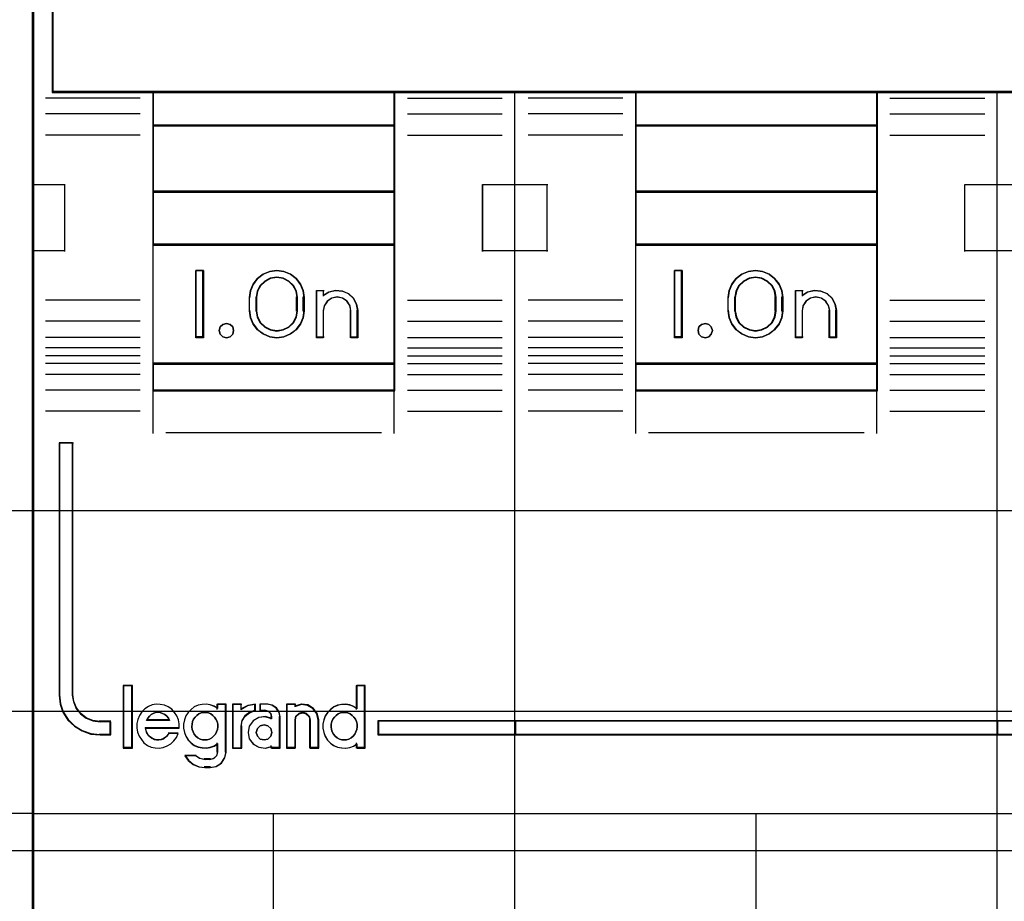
# Model space of a CAD drawing. Extents: x -558982 to 5119495, y -5290134 to 121759.
# Tile 74 of 256: x -476997 to -476630, y -22844 to -22515. Entities that reach past the tile are written whole.
import ezdxf

# ---------------------------------------------------------------- set-up
doc = ezdxf.new("R2010")
doc.units = 0
doc.header["$MEASUREMENT"] = 0
doc.layers.get('0').update_dxf_attribs({"color": 252})
for name, color, linetype in [('30', 7, 'Continuous'), ('45', 8, 'Continuous'), ('50', 7, 'Continuous')]:
    doc.layers.add(name, color=color, linetype=linetype)

# ---------------------------------------------------------------- blocks, each defined once
blk = doc.blocks.new('*U1051')
at = {"layer": '50', "color": 7}
blk.add_lwpolyline([(61.983887, -287.349254), (386.017439, -287.349254), (386.017439, -333.651915), (61.983887, -333.651915), (61.983887, -287.349254)], dxfattribs=at)
blk = doc.blocks.new('*U1052')
at = {"layer": '30', "color": 7}
blk.add_lwpolyline([(51.981526, -292.478694), (396.088727, -292.478694), (396.088727, -328.453624), (51.981526, -328.453624), (51.981526, -292.478694)], close=True, dxfattribs=at)
for points in [[(51.981526, -292.478694), (396.088727, -292.478694), (396.088727, -328.453624), (51.981526, -328.453624), (51.981526, -292.478694)], [(51.981526, -299.972919), (396.088727, -299.972919), (396.088727, -320.959398), (51.981526, -320.959398), (51.981526, -299.972919)]]:
    blk.add_lwpolyline(points, dxfattribs=at)
blk = doc.blocks.new('*U1055')
at = {"layer": '45', "color": 7}
blk.add_lwpolyline([(269.040449, -268.997671), (196.961415, -268.997671), (196.961415, -351.066058), (269.040449, -351.066058), (269.040449, -268.997671)], close=True, dxfattribs=at)
at = {"layer": '45', "color": 139}
blk.add_lwpolyline([(269.040449, -268.997671), (196.961415, -268.997671), (196.961415, -351.066058), (269.040449, -351.066058), (269.040449, -268.997671)], close=True, dxfattribs=at)
at = {"layer": '45', "color": 59}
blk.add_lwpolyline([(269.019241, -269.021504), (196.982623, -269.021504), (196.982623, -351.044873), (269.019241, -351.044873), (269.019241, -269.021504)], close=True, dxfattribs=at)
at = {"layer": '45', "color": 139}
blk.add_lwpolyline([(196.961415, -332.248403), (269.040449, -332.248403)], dxfattribs=at)
blk = doc.blocks.new('*U1056')
at = {"layer": '45', "color": 7}
for points in [[(286.995217, -268.997671), (268.971522, -268.997671), (268.971522, -351.066058), (286.995217, -351.066058), (305.007765, -351.066058), (323.03146, -351.066058), (323.03146, -268.997671), (305.007765, -268.997671), (286.995217, -268.997671)], [(291.497002, -305.340691), (300.503601, -305.340691), (305.0069, -305.340691), (309.515773, -305.340691), (318.527946, -305.340691), (322.273264, -305.340691), (322.273264, -301.924822), (322.273264, -301.287119), (314.77148, -301.043129), (307.264123, -300.876771), (299.756767, -300.799138), (292.243836, -300.799138), (284.736479, -300.876771), (277.223549, -301.043129), (269.721765, -301.287119), (269.721765, -301.924822), (269.721765, -305.340691), (273.472657, -305.340691), (282.479256, -305.340691), (286.993702, -305.340691), (291.497002, -305.340691)], [(282.507715, -306.59326), (282.507715, -305.303618), (273.470331, -305.303618), (273.470331, -306.59326), (282.507715, -306.59326)], [(291.484125, -305.303618), (291.484125, -306.59326), (300.518858, -306.59326), (300.518858, -305.303618), (291.484125, -305.303618)], [(282.507715, -306.558834), (273.470331, -306.558834), (273.470331, -309.069267), (282.507715, -309.069267), (282.507715, -306.558834)], [(291.484125, -306.558834), (291.484125, -309.069267), (300.518858, -309.069267), (300.518858, -306.558834), (291.484125, -306.558834)], [(282.507715, -311.042129), (282.507715, -309.032193), (273.470331, -309.032193), (273.470331, -311.042129), (282.507715, -311.042129)], [(300.518858, -311.042129), (300.518858, -309.032193), (291.484125, -309.032193), (291.484125, -311.042129), (300.518858, -311.042129)], [(282.507715, -315.485701), (282.507715, -311.007703), (273.470331, -311.007703), (273.470331, -315.485701), (282.507715, -315.485701)], [(291.484125, -311.007703), (291.484125, -315.485701), (300.518858, -315.485701), (300.518858, -311.007703), (291.484125, -311.007703)], [(275.365822, -311.987513), (275.365822, -314.497946), (275.07951, -314.497946), (275.07951, -311.987513), (275.365822, -311.987513)], [(277.081043, -312.991686), (277.120683, -312.735064), (277.222616, -312.495179), (277.381177, -312.283186), (277.596368, -312.126982), (277.839873, -312.026564), (278.100367, -311.987513), (278.36086, -312.026564), (278.610028, -312.126982), (278.819556, -312.283186), (278.98378, -312.495179), (279.085713, -312.735064), (279.11969, -312.991686), (279.11969, -313.493773), (279.085713, -313.755974), (278.98378, -313.99586), (278.819556, -314.202273), (278.610028, -314.358478), (278.36086, -314.464474), (278.100367, -314.497946), (277.839873, -314.464474), (277.596368, -314.358478), (277.381177, -314.202273), (277.222616, -313.99586), (277.120683, -313.755974), (277.081043, -313.493773), (277.081043, -312.991686)], [(278.875795, -313.49331), (278.875795, -312.989502), (278.835873, -312.754391), (278.727513, -312.552868), (278.556418, -312.384932), (278.339698, -312.272975), (278.100166, -312.23379), (277.860634, -312.272975), (277.65532, -312.384932), (277.478522, -312.552868), (277.370163, -312.754391), (277.33024, -312.989502), (277.33024, -313.49331), (277.370163, -313.72842), (277.478522, -313.941139), (277.65532, -314.103477), (277.860634, -314.209836), (278.100166, -314.249021), (278.339698, -314.209836), (278.556418, -314.103477), (278.727513, -313.941139), (278.835873, -313.72842), (278.875795, -313.49331)], [(293.233809, -311.987513), (293.233809, -314.497946), (292.942195, -314.497946), (292.942195, -311.987513), (293.233809, -311.987513)], [(296.477537, -312.126982), (296.681741, -312.283186), (296.851911, -312.495179), (296.954013, -312.735064), (296.982375, -312.991686), (296.982375, -313.493773), (296.954013, -313.755974), (296.851911, -313.99586), (296.681741, -314.202273), (296.477537, -314.358478), (296.233627, -314.464474), (295.9727, -314.497946), (295.700428, -314.464474), (295.456518, -314.358478), (295.246642, -314.202273), (295.087817, -313.99586), (294.980042, -313.755974), (294.951681, -313.493773), (294.951681, -312.991686), (294.980042, -312.735064), (295.087817, -312.495179), (295.246642, -312.283186), (295.456518, -312.126982), (295.700428, -312.026564), (295.9727, -311.987513), (296.233627, -312.026564), (296.477537, -312.126982)], [(296.735828, -313.49331), (296.735828, -312.989502), (296.695965, -312.754391), (296.587763, -312.552868), (296.416918, -312.384932), (296.200515, -312.272975), (295.972723, -312.23379), (295.73354, -312.272975), (295.517137, -312.384932), (295.346292, -312.552868), (295.238091, -312.754391), (295.198227, -312.989502), (295.198227, -313.49331), (295.238091, -313.72842), (295.346292, -313.941139), (295.517137, -314.103477), (295.73354, -314.209836), (295.972723, -314.249021), (296.200515, -314.209836), (296.416918, -314.103477), (296.587763, -313.941139), (296.695965, -313.72842), (296.735828, -313.49331)], [(279.586273, -314.497946), (279.586273, -312.734288), (279.837343, -312.734288), (279.837343, -312.91964), (280.054176, -312.790455), (280.293833, -312.734288), (280.550609, -312.756755), (280.778855, -312.852239), (280.961451, -313.026358), (281.08128, -313.239795), (281.121223, -313.486932), (281.121223, -314.497946), (280.864447, -314.497946), (280.864447, -313.486932), (280.83021, -313.295962), (280.721793, -313.133077), (280.550609, -313.020742), (280.356601, -312.981424), (280.156886, -313.020742), (279.991408, -313.133077), (279.877285, -313.295962), (279.837343, -313.486932), (279.837343, -314.497946), (279.586273, -314.497946)], [(298.411234, -312.756755), (298.639085, -312.852239), (298.827063, -313.026358), (298.940988, -313.239795), (298.986558, -313.486932), (298.986558, -314.497946), (298.735922, -314.497946), (298.735922, -313.486932), (298.690352, -313.295962), (298.582123, -313.133077), (298.41693, -313.020742), (298.217561, -312.981424), (298.023887, -313.020742), (297.852999, -313.133077), (297.74477, -313.295962), (297.710592, -313.486932), (297.710592, -314.497946), (297.454259, -314.497946), (297.454259, -312.734288), (297.710592, -312.734288), (297.710592, -312.91964), (297.915658, -312.790455), (298.166294, -312.734288), (298.411234, -312.756755)], [(276.456636, -314.095783), (276.492513, -314.231809), (276.456636, -314.367834), (276.360963, -314.462461), (276.223433, -314.497946), (276.091882, -314.462461), (275.99023, -314.367834), (275.954352, -314.231809), (275.99023, -314.095783), (276.091882, -314.001156), (276.223433, -313.965671), (276.360963, -314.001156), (276.456636, -314.095783)], [(294.316147, -314.095783), (294.357849, -314.231809), (294.316147, -314.367834), (294.220829, -314.462461), (294.095724, -314.497946), (293.952746, -314.462461), (293.857428, -314.367834), (293.827641, -314.231809), (293.857428, -314.095783), (293.952746, -314.001156), (294.095724, -313.965671), (294.220829, -314.001156), (294.316147, -314.095783)], [(282.507715, -315.451275), (273.470331, -315.451275), (273.470331, -316.476104), (282.507715, -316.476104), (282.507715, -315.451275)], [(291.484125, -315.451275), (291.484125, -316.476104), (300.518858, -316.476104), (300.518858, -315.451275), (291.484125, -315.451275)], [(270.48411, -327.840681), (270.48411, -318.422484), (269.978916, -318.422484), (269.978916, -327.840681), (270.012974, -328.171725), (270.120824, -328.480699), (270.308144, -328.767603), (270.552226, -328.999334), (270.836043, -329.175891), (271.159594, -329.291756), (271.505851, -329.324861), (271.908871, -329.324861), (271.908871, -328.833812), (271.505851, -328.833812), (271.239063, -328.79519), (270.989304, -328.701395), (270.784956, -328.54139), (270.620342, -328.331729), (270.523844, -328.094481), (270.48411, -327.840681)], [(270.48411, -327.840681), (270.48411, -318.422484), (269.978916, -318.422484), (269.978916, -327.840681), (270.012974, -328.171725), (270.120824, -328.480699), (270.308144, -328.767603), (270.552226, -328.999334), (270.836043, -329.175891), (271.159594, -329.291756), (271.505851, -329.324861), (271.908871, -329.324861), (271.908871, -328.833812), (271.505851, -328.833812), (271.239063, -328.79519), (270.989304, -328.701395), (270.784956, -328.54139), (270.620342, -328.331729), (270.523844, -328.094481), (270.48411, -327.840681)], [(272.69888, -329.804173), (272.69888, -327.497647), (272.386057, -327.497647), (272.386057, -329.804173), (272.69888, -329.804173)], [(287.017128, -328.80053), (281.876768, -328.80053), (281.876768, -329.324861), (287.017128, -329.324861), (287.017128, -328.80053)], [(286.982665, -328.80053), (286.982665, -329.324861), (305.017667, -329.324861), (305.017667, -328.80053), (286.982665, -328.80053)], [(305.017667, -329.324861), (305.017667, -328.80053), (286.982665, -328.80053), (286.982665, -329.324861), (305.017667, -329.324861)], [(304.983203, -328.80053), (304.983203, -329.324861), (322.021415, -329.324861), (322.021415, -328.80053), (304.983203, -328.80053)]]:
    blk.add_lwpolyline(points, close=True, dxfattribs=at)
at = {"layer": '45', "color": 139}
for points in [[(286.995217, -268.997671), (268.971522, -268.997671), (268.971522, -351.066058), (286.995217, -351.066058), (305.007765, -351.066058), (323.03146, -351.066058), (323.03146, -268.997671), (305.007765, -268.997671), (286.995217, -268.997671)], [(286.999633, -269.016208), (268.987428, -269.016208), (268.987428, -351.05017), (286.999633, -351.05017), (305.000698, -351.05017), (323.012903, -351.05017), (323.012903, -269.016208), (305.000698, -269.016208), (286.999633, -269.016208)], [(276.492513, -314.231809), (276.456636, -314.095783), (276.360963, -314.001156), (276.223433, -313.965671), (276.091882, -314.001156), (275.99023, -314.095783), (275.954352, -314.231809), (275.99023, -314.367834), (276.091882, -314.462461), (276.223433, -314.497946), (276.360963, -314.462461), (276.456636, -314.367834), (276.492513, -314.231809)], [(294.357849, -314.231809), (294.316147, -314.095783), (294.220829, -314.001156), (294.095724, -313.965671), (293.952746, -314.001156), (293.857428, -314.095783), (293.827641, -314.231809), (293.857428, -314.367834), (293.952746, -314.462461), (294.095724, -314.497946), (294.220829, -314.462461), (294.316147, -314.367834), (294.357849, -314.231809)], [(275.41643, -329.512878), (275.503105, -329.50717), (275.595558, -329.478629), (275.676454, -329.427255), (275.745794, -329.375881), (275.809355, -329.295966), (275.855582, -329.210343), (275.890251, -329.119012), (275.89603, -329.021973), (275.89603, -328.924933), (275.872916, -328.827894), (275.832468, -328.742271), (275.780464, -328.656648), (275.716902, -328.593857), (275.636006, -328.542483), (275.549331, -328.502526), (275.462657, -328.485401), (275.370204, -328.485401), (275.277751, -328.502526), (275.191076, -328.542483), (275.121736, -328.593857), (275.052397, -328.656648), (274.994614, -328.742271), (274.954166, -328.827894), (274.942609, -328.924933), (274.931052, -329.021973), (274.948387, -329.119012), (274.977279, -329.210343), (275.017727, -329.295966), (275.081288, -329.375881), (275.150628, -329.427255), (275.237303, -329.478629), (275.323977, -329.50717), (275.41643, -329.512878)], [(280.617764, -329.512878), (280.704439, -329.50717), (280.791113, -329.478629), (280.877788, -329.427255), (280.947127, -329.375881), (281.010689, -329.295966), (281.056915, -329.210343), (281.091585, -329.119012), (281.097363, -329.021973), (281.097363, -328.924933), (281.07425, -328.827894), (281.033802, -328.742271), (280.981797, -328.656648), (280.918236, -328.593857), (280.83734, -328.542483), (280.750665, -328.502526), (280.658212, -328.485401), (280.571537, -328.485401), (280.479085, -328.502526), (280.39241, -328.542483), (280.317292, -328.593857), (280.253731, -328.656648), (280.195948, -328.742271), (280.161278, -328.827894), (280.132386, -328.924933), (280.132386, -329.021973), (280.149721, -329.119012), (280.172834, -329.210343), (280.219061, -329.295966), (280.282622, -329.375881), (280.351962, -329.427255), (280.438636, -329.478629), (280.525311, -329.50717), (280.617764, -329.512878)], [(277.918771, -329.231138), (277.877111, -329.084399), (277.769988, -328.984616), (277.627157, -328.943529), (277.484325, -328.984616), (277.377202, -329.084399), (277.335543, -329.231138), (277.377202, -329.372008), (277.484325, -329.477661), (277.627157, -329.512878), (277.769988, -329.477661), (277.877111, -329.372008), (277.918771, -329.231138)]]:
    blk.add_lwpolyline(points, close=True, dxfattribs=at)
for points in [[(269.721765, -297.478375), (269.721765, -305.340691)], [(322.273264, -305.303618), (269.721765, -305.303618)], [(273.470331, -305.303618), (273.470331, -316.476104)], [(273.470331, -305.303618), (282.507715, -305.303618)], [(282.4706, -305.303618), (282.4706, -316.476104)], [(286.982665, -351.066058), (286.982665, -305.303618)], [(291.484125, -305.303618), (291.484125, -316.476104)], [(291.484125, -305.303618), (300.518858, -305.303618)], [(300.484394, -305.303618), (300.484394, -316.476104)], [(304.983203, -351.066058), (304.983203, -305.303618)], [(273.0064, -305.557839), (269.472568, -305.557839)], [(282.979599, -305.557839), (286.51078, -305.557839)], [(291.01224, -305.557839), (287.478409, -305.557839)], [(300.98544, -305.557839), (304.521923, -305.557839)], [(273.0064, -306.145725), (269.472568, -306.145725)], [(282.979599, -306.145725), (286.51078, -306.145725)], [(291.01224, -306.145725), (287.478409, -306.145725)], [(300.98544, -306.145725), (304.521923, -306.145725)], [(273.470331, -306.558834), (282.507715, -306.558834)], [(291.484125, -306.558834), (300.518858, -306.558834)], [(273.0064, -306.937518), (269.472568, -306.937518)], [(282.979599, -306.937518), (286.51078, -306.937518)], [(291.01224, -306.937518), (287.478409, -306.937518)], [(300.98544, -306.937518), (304.521923, -306.937518)], [(268.971522, -308.78062), (270.209556, -308.78062)], [(270.175093, -308.78062), (270.175093, -311.285757)], [(273.470331, -309.032193), (282.507715, -309.032193)], [(285.773792, -311.285757), (285.773792, -308.78062)], [(285.773792, -308.78062), (287.017128, -308.78062)], [(286.982665, -308.78062), (288.215397, -308.78062)], [(288.180933, -308.78062), (288.180933, -311.285757)], [(291.484125, -309.032193), (300.518858, -309.032193)], [(303.784935, -311.285757), (303.784935, -308.78062)], [(303.784935, -308.78062), (305.017667, -308.78062)], [(304.983203, -308.78062), (306.226539, -308.78062)], [(273.470331, -311.007703), (282.507715, -311.007703)], [(291.484125, -311.007703), (300.518858, -311.007703)], [(268.971522, -311.248683), (270.209556, -311.248683)], [(285.773792, -311.248683), (287.017128, -311.248683)], [(286.982665, -311.248683), (288.215397, -311.248683)], [(303.784935, -311.248683), (305.017667, -311.248683)], [(304.983203, -311.248683), (306.226539, -311.248683)], [(275.365822, -311.987513), (275.07951, -311.987513)], [(275.07951, -311.987513), (275.07951, -314.497946)], [(275.331359, -311.987513), (275.331359, -314.497946)], [(279.11969, -313.012342), (279.085713, -312.750441), (278.98378, -312.505621), (278.819556, -312.289268), (278.610028, -312.12985), (278.36086, -312.027368), (278.100367, -311.987513), (277.839873, -312.027368), (277.596368, -312.12985), (277.381177, -312.289268), (277.222616, -312.505621), (277.120683, -312.750441), (277.081043, -313.012342)], [(278.875795, -313.012342), (278.835873, -312.770126), (278.727513, -312.562512), (278.556418, -312.3895), (278.339698, -312.274159), (278.100166, -312.23379), (277.860634, -312.274159), (277.65532, -312.3895), (277.478522, -312.562512), (277.370163, -312.770126), (277.33024, -313.012342)], [(293.233809, -311.987513), (292.942195, -311.987513)], [(292.942195, -311.987513), (292.942195, -314.497946)], [(293.199346, -311.987513), (293.199346, -314.497946)], [(296.982375, -313.012342), (296.954013, -312.750441), (296.851911, -312.505621), (296.681741, -312.289268), (296.477537, -312.12985), (296.233627, -312.027368), (295.9727, -311.987513), (295.700428, -312.027368), (295.456518, -312.12985), (295.246642, -312.289268), (295.087817, -312.505621), (294.980042, -312.750441), (294.951681, -313.012342)], [(296.735828, -313.012342), (296.695965, -312.770126), (296.587763, -312.562512), (296.416918, -312.3895), (296.200515, -312.274159), (295.972723, -312.23379), (295.73354, -312.274159), (295.517137, -312.3895), (295.346292, -312.562512), (295.238091, -312.770126), (295.198227, -313.012342)], [(277.081043, -313.507543), (277.081043, -312.977916)], [(277.33024, -313.507543), (277.33024, -312.977916)], [(278.841331, -313.507543), (278.841331, -312.977916)], [(279.085227, -313.507543), (279.085227, -312.977916)], [(279.586273, -312.734288), (279.867282, -312.734288)], [(279.586273, -312.734288), (279.586273, -314.497946)], [(279.832819, -312.734288), (279.832819, -312.951435)], [(281.121223, -313.507543), (281.081139, -313.253638), (280.960888, -313.034357), (280.777648, -312.855469), (280.548599, -312.75737), (280.290918, -312.734288), (280.050416, -312.791993), (279.832819, -312.924716)], [(280.869374, -313.507543), (280.834822, -313.307462), (280.725408, -313.136804), (280.552649, -313.019109), (280.356855, -312.977916), (280.155303, -313.019109), (279.988302, -313.136804), (279.873129, -313.307462), (279.832819, -313.507543)], [(294.951681, -313.507543), (294.951681, -312.977916)], [(295.198227, -313.507543), (295.198227, -312.977916)], [(296.701365, -313.507543), (296.701365, -312.977916)], [(296.94526, -313.507543), (296.94526, -312.977916)], [(297.454259, -312.734288), (297.740571, -312.734288)], [(297.454259, -312.734288), (297.454259, -314.497946)], [(297.703457, -312.734288), (297.703457, -312.951435)], [(298.986558, -313.507543), (298.940733, -313.253638), (298.826171, -313.034357), (298.637142, -312.855469), (298.408017, -312.75737), (298.161707, -312.734288), (297.909669, -312.791993), (297.703457, -312.924716)], [(298.742663, -313.507543), (298.696476, -313.307462), (298.586782, -313.136804), (298.419354, -313.019109), (298.217287, -312.977916), (298.020992, -313.019109), (297.847791, -313.136804), (297.738097, -313.307462), (297.703457, -313.507543)], [(273.0064, -313.097082), (269.472568, -313.097082)], [(282.979599, -313.097082), (286.51078, -313.097082)], [(291.01224, -313.097082), (287.478409, -313.097082)], [(300.98544, -313.097082), (304.521923, -313.097082)], [(277.081043, -313.470469), (277.120683, -313.738755), (277.222616, -313.984208), (277.381177, -314.195411), (277.596368, -314.355241), (277.839873, -314.463697), (278.100367, -314.497946), (278.36086, -314.463697), (278.610028, -314.355241), (278.819556, -314.195411), (278.98378, -313.984208), (279.085713, -313.738755), (279.11969, -313.470469)], [(277.33024, -313.470469), (277.370163, -313.712686), (277.478522, -313.931834), (277.65532, -314.099078), (277.860634, -314.208652), (278.100166, -314.249021), (278.339698, -314.208652), (278.556418, -314.099078), (278.727513, -313.931834), (278.835873, -313.712686), (278.875795, -313.470469)], [(279.832819, -313.470469), (279.832819, -314.497946)], [(280.834911, -313.470469), (280.834911, -314.497946)], [(281.084108, -313.470469), (281.084108, -314.497946)], [(294.951681, -313.470469), (294.980042, -313.738755), (295.087817, -313.984208), (295.246642, -314.195411), (295.456518, -314.355241), (295.700428, -314.463697), (295.9727, -314.497946), (296.233627, -314.463697), (296.477537, -314.355241), (296.681741, -314.195411), (296.851911, -313.984208), (296.954013, -313.738755), (296.982375, -313.470469)], [(295.198227, -313.470469), (295.238091, -313.712686), (295.346292, -313.931834), (295.517137, -314.099078), (295.73354, -314.208652), (295.972723, -314.249021), (296.200515, -314.208652), (296.416918, -314.099078), (296.587763, -313.931834), (296.695965, -313.712686), (296.735828, -313.470469)], [(297.703457, -313.470469), (297.703457, -314.497946)], [(298.705549, -313.470469), (298.705549, -314.497946)], [(298.952095, -313.470469), (298.952095, -314.497946)], [(273.0064, -313.883579), (269.472568, -313.883579)], [(282.979599, -313.883579), (286.51078, -313.883579)], [(291.01224, -313.883579), (287.478409, -313.883579)], [(300.98544, -313.883579), (304.521923, -313.883579)], [(273.0064, -314.484706), (269.472568, -314.484706)], [(275.365822, -314.460872), (275.07951, -314.460872)], [(279.586273, -314.460872), (279.867282, -314.460872)], [(280.834911, -314.460872), (281.121223, -314.460872)], [(282.979599, -314.484706), (286.51078, -314.484706)], [(291.01224, -314.484706), (287.478409, -314.484706)], [(293.233809, -314.460872), (292.942195, -314.460872)], [(297.454259, -314.460872), (297.740571, -314.460872)], [(298.705549, -314.460872), (298.986558, -314.460872)], [(300.98544, -314.484706), (304.521923, -314.484706)], [(273.0064, -314.879278), (269.472568, -314.879278)], [(282.979599, -314.879278), (286.51078, -314.879278)], [(291.01224, -314.879278), (287.478409, -314.879278)], [(300.98544, -314.879278), (304.521923, -314.879278)], [(273.0064, -315.175869), (269.472568, -315.175869)], [(282.979599, -315.175869), (286.51078, -315.175869)], [(291.01224, -315.175869), (287.478409, -315.175869)], [(300.98544, -315.175869), (304.521923, -315.175869)], [(273.0064, -315.461868), (269.472568, -315.461868)], [(273.470331, -315.451275), (282.507715, -315.451275)], [(282.979599, -315.461868), (286.51078, -315.461868)], [(291.01224, -315.461868), (287.478409, -315.461868)], [(291.484125, -315.451275), (300.518858, -315.451275)], [(300.98544, -315.461868), (304.521923, -315.461868)], [(273.0064, -315.869681), (269.472568, -315.869681)], [(282.979599, -315.869681), (286.51078, -315.869681)], [(291.01224, -315.869681), (287.478409, -315.869681)], [(300.98544, -315.869681), (304.521923, -315.869681)], [(273.0064, -316.457567), (269.472568, -316.457567)], [(273.470331, -316.441678), (282.507715, -316.441678)], [(273.470331, -316.441678), (273.470331, -318.078226)], [(282.4706, -316.441678), (282.4706, -318.078226)], [(282.979599, -316.457567), (286.51078, -316.457567)], [(291.01224, -316.457567), (287.478409, -316.457567)], [(291.484125, -316.441678), (300.518858, -316.441678)], [(291.484125, -316.441678), (291.484125, -318.078226)], [(300.484394, -316.441678), (300.484394, -318.078226)], [(300.98544, -316.457567), (304.521923, -316.457567)], [(273.0064, -317.244063), (269.472568, -317.244063)], [(282.979599, -317.244063), (286.51078, -317.244063)], [(291.01224, -317.244063), (287.478409, -317.244063)], [(300.98544, -317.244063), (304.521923, -317.244063)], [(273.966075, -318.041152), (282.011971, -318.041152)], [(291.979869, -318.041152), (300.023114, -318.041152)], [(269.978916, -318.422484), (269.978916, -327.844552)], [(269.978916, -318.422484), (270.511774, -318.422484)], [(270.47466, -318.422484), (270.47466, -327.844552)], [(272.3675, -327.47911), (272.3675, -329.820062)], [(272.3675, -327.47911), (272.714786, -327.47911)], [(272.680322, -327.47911), (272.680322, -329.820062)], [(281.0629, -327.47911), (281.0629, -328.37418)], [(281.0629, -327.47911), (281.404884, -327.47911)], [(281.367769, -327.47911), (281.367769, -329.820062)], [(269.978916, -327.810127), (270.013153, -328.147986), (270.121569, -328.46332), (270.309872, -328.756132), (270.555236, -328.992633), (270.840542, -329.172824), (271.165792, -329.291075), (271.513866, -329.324861)], [(270.47466, -327.810127), (270.515073, -328.072027), (270.613221, -328.316848), (270.780648, -328.5332), (270.98849, -328.698312), (271.242518, -328.795101), (271.513866, -328.834955)], [(274.46447, -329.072384), (274.453087, -328.914978), (274.43032, -328.763194), (274.367712, -328.611409), (274.288029, -328.482112), (274.179887, -328.364057), (274.048979, -328.274111), (273.906688, -328.212273), (273.753013, -328.184165), (273.599339, -328.172921), (273.445664, -328.206651), (273.309065, -328.268489), (273.178157, -328.352814), (273.070015, -328.465247), (272.973257, -328.594544), (272.916341, -328.746329), (272.882191, -328.898113), (272.876499, -329.055519), (272.904957, -329.218547), (272.961874, -329.370331), (273.047249, -329.499629), (273.144007, -329.623305), (273.274915, -329.713251), (273.417206, -329.780711), (273.559497, -329.808819), (273.713172, -329.820062), (273.866846, -329.797575), (274.014829, -329.735737), (274.145737, -329.651413), (274.25957, -329.544602), (274.356329, -329.415304), (274.418937, -329.269141)], [(274.103929, -328.784641), (274.057385, -328.697631), (273.993386, -328.62305), (273.923569, -328.5609), (273.842117, -328.52361), (273.754846, -328.48632), (273.667575, -328.480105), (273.580305, -328.48632), (273.493034, -328.52361), (273.417399, -328.5609), (273.347583, -328.62305), (273.283584, -328.697631), (273.23704, -328.784641)], [(275.89603, -328.341571), (275.769926, -328.257246), (275.620895, -328.206651), (275.466132, -328.172921), (275.322833, -328.184165), (275.168069, -328.212273), (275.02477, -328.279733), (274.904399, -328.3753), (274.795491, -328.487733), (274.709512, -328.617031), (274.652192, -328.763194), (274.623532, -328.9206), (274.623532, -329.078005), (274.652192, -329.235411), (274.709512, -329.375952), (274.795491, -329.516493), (274.904399, -329.628926), (275.02477, -329.713251), (275.168069, -329.780711), (275.322833, -329.808819), (275.466132, -329.820062), (275.620895, -329.797575), (275.769926, -329.741359), (275.89603, -329.657034)], [(275.861566, -328.172921), (275.861566, -328.37418)], [(275.861566, -328.172921), (276.214154, -328.172921)], [(276.17704, -328.172921), (276.17704, -329.973654)], [(276.444794, -328.172921), (276.444794, -329.820062)], [(276.444794, -328.172921), (276.79208, -328.172921)], [(277.306381, -328.172921), (277.014104, -328.232504), (276.757617, -328.384772)], [(276.757617, -328.172921), (276.757617, -328.384772)], [(277.306381, -328.403309), (277.097612, -328.479374), (276.912702, -328.61395), (276.79937, -328.801185), (276.757617, -329.017677)], [(277.269267, -328.172921), (277.269267, -328.440383)], [(277.465443, -328.172921), (277.465443, -328.440383)], [(277.767661, -328.172921), (277.465443, -328.172921)], [(277.465443, -328.403309), (277.682828, -328.403309)], [(277.918771, -328.670771), (277.880141, -328.53704), (277.783568, -328.441518), (277.648365, -328.403309)], [(278.22364, -328.670771), (278.193573, -328.481114), (278.07932, -328.321091), (277.91696, -328.214409), (277.730547, -328.172921)], [(278.462233, -328.172921), (278.462233, -329.820062)], [(278.462233, -328.172921), (278.814821, -328.172921)], [(279.665804, -328.784641), (279.607758, -328.539953), (279.468449, -328.341872), (279.25368, -328.207877), (279.009889, -328.172921), (278.777706, -328.248658)], [(278.777706, -328.172921), (278.777706, -328.278847)], [(279.355632, -328.784641), (279.313926, -328.629265), (279.21264, -328.52361), (279.069648, -328.480105), (278.920698, -328.52361), (278.807496, -328.629265), (278.777706, -328.784641)], [(281.097363, -328.341571), (280.965528, -328.257246), (280.827961, -328.206651), (280.673198, -328.172921), (280.524166, -328.184165), (280.369403, -328.212273), (280.226104, -328.279733), (280.105732, -328.3753), (279.996825, -328.487733), (279.910845, -328.617031), (279.853526, -328.763194), (279.824866, -328.9206), (279.824866, -329.078005), (279.853526, -329.235411), (279.910845, -329.375952), (279.996825, -329.516493), (280.105732, -329.628926), (280.226104, -329.713251), (280.369403, -329.780711), (280.524166, -329.808819), (280.673198, -329.820062), (280.827961, -329.797575), (280.965528, -329.741359), (281.097363, -329.657034)], [(271.476752, -328.80053), (271.908871, -328.80053)], [(271.871756, -328.80053), (271.871756, -329.324861)], [(273.23704, -328.750215), (274.103929, -328.750215)], [(277.918771, -328.709974), (277.680784, -328.636345), (277.436992, -328.670327), (277.228028, -328.789266), (277.07711, -328.993159), (277.030673, -329.231035), (277.07711, -329.468912), (277.228028, -329.667142), (277.436992, -329.78608), (277.680784, -329.820062), (277.918771, -329.752097)], [(277.881656, -328.636345), (277.881656, -328.742271)], [(278.189176, -328.636345), (278.189176, -329.820062)], [(278.777706, -328.750215), (278.777706, -329.820062)], [(279.318518, -328.750215), (279.318518, -329.820062)], [(279.63134, -328.750215), (279.63134, -329.820062)], [(281.876768, -328.80053), (322.021415, -328.80053)], [(281.876768, -328.80053), (281.876768, -329.324861)], [(273.191972, -329.052103), (274.46447, -329.052103)], [(273.191972, -329.052103), (273.215191, -329.159816), (273.250018, -329.249578), (273.302259, -329.327371), (273.371914, -329.39918), (273.441568, -329.447053), (273.528637, -329.488942), (273.615705, -329.512878), (273.702773, -329.512878), (273.795646, -329.50091), (273.882715, -329.465005), (273.952369, -329.411149), (274.022024, -329.345323), (274.08007, -329.261546)], [(276.444794, -329.820062), (276.79208, -329.820062), (276.79208, -328.980603)], [(271.476752, -329.290435), (271.908871, -329.290435)], [(274.045606, -329.245417), (274.419402, -329.245417)], [(281.876768, -329.290435), (322.021415, -329.290435)], [(272.3675, -329.785636), (272.714786, -329.785636)], [(275.588509, -330.545651), (275.830504, -330.499003), (276.031183, -330.376553), (276.166936, -330.166637), (276.214154, -329.939228)], [(275.588509, -330.243764), (275.745407, -330.200259), (275.858374, -330.094604), (275.89603, -329.939228)], [(275.861566, -329.6241), (275.861566, -329.973654)], [(277.881656, -329.719433), (277.881656, -329.820062)], [(277.881656, -329.785636), (278.22364, -329.785636)], [(278.462233, -329.785636), (278.814821, -329.785636)], [(279.318518, -329.785636), (279.665804, -329.785636)], [(281.0629, -329.6241), (281.0629, -329.820062)], [(281.0629, -329.785636), (281.404884, -329.785636)], [(274.6686, -330.076931), (274.803115, -330.266793), (274.984417, -330.421055), (275.20081, -330.515986), (275.434749, -330.545651)], [(274.6686, -330.076931), (275.087463, -330.076931)], [(275.053, -330.076931), (275.225403, -330.195104), (275.434749, -330.243764)], [(275.397635, -330.209338), (275.622973, -330.209338)], [(275.622973, -330.511226), (275.397635, -330.511226)], [(268.971522, -332.253699), (287.017128, -332.253699)], [(277.971791, -332.253699), (277.971791, -339.504296)], [(286.982665, -332.253699), (305.017667, -332.253699)], [(295.982934, -332.253699), (295.982934, -339.504296)], [(304.983203, -332.253699), (323.03146, -332.253699)]]:
    blk.add_lwpolyline(points, dxfattribs=at)
at = {"layer": '45', "color": 59}
for points in [[(291.497002, -305.340691), (300.503601, -305.340691), (305.0069, -305.340691), (309.515773, -305.340691), (318.527946, -305.340691), (322.273264, -305.340691), (322.273264, -301.924822), (322.273264, -301.287119), (314.77148, -301.043129), (307.264123, -300.876771), (299.756767, -300.799138), (292.243836, -300.799138), (284.736479, -300.876771), (277.223549, -301.043129), (269.721765, -301.287119), (269.721765, -301.924822), (269.721765, -305.340691), (273.472657, -305.340691), (282.479256, -305.340691), (286.993702, -305.340691), (291.497002, -305.340691)], [(291.501279, -305.322154), (300.501971, -305.322154), (305.002317, -305.322154), (309.508233, -305.322154), (318.514495, -305.322154), (322.257358, -305.322154), (322.257358, -301.932178), (322.257358, -301.299309), (314.760494, -301.057168), (307.25806, -300.892072), (299.755627, -300.815027), (292.247623, -300.815027), (284.74519, -300.892072), (277.237187, -301.057168), (269.740323, -301.299309), (269.740323, -301.932178), (269.740323, -305.322154), (273.488755, -305.322154), (282.489447, -305.322154), (287.000933, -305.322154), (291.501279, -305.322154)], [(282.507715, -306.59326), (282.507715, -305.303618), (273.470331, -305.303618), (273.470331, -306.59326), (282.507715, -306.59326)], [(282.491809, -306.577371), (282.491809, -305.319506), (273.488888, -305.319506), (273.488888, -306.577371), (282.491809, -306.577371)], [(291.484125, -305.303618), (291.484125, -306.59326), (300.518858, -306.59326), (300.518858, -305.303618), (291.484125, -305.303618)], [(291.500031, -305.319506), (291.500031, -306.577371), (300.502951, -306.577371), (300.502951, -305.319506), (291.500031, -305.319506)], [(282.507715, -306.558834), (273.470331, -306.558834), (273.470331, -309.069267), (282.507715, -309.069267), (282.507715, -306.558834)], [(282.491809, -306.574723), (273.488888, -306.574723), (273.488888, -309.05073), (282.491809, -309.05073), (282.491809, -306.574723)], [(291.484125, -306.558834), (291.484125, -309.069267), (300.518858, -309.069267), (300.518858, -306.558834), (291.484125, -306.558834)], [(291.500031, -306.574723), (291.500031, -309.05073), (300.502951, -309.05073), (300.502951, -306.574723), (291.500031, -306.574723)], [(282.507715, -311.042129), (282.507715, -309.032193), (273.470331, -309.032193), (273.470331, -311.042129), (282.507715, -311.042129)], [(300.518858, -311.042129), (300.518858, -309.032193), (291.484125, -309.032193), (291.484125, -311.042129), (300.518858, -311.042129)], [(282.491809, -311.02624), (282.491809, -309.05073), (273.488888, -309.05073), (273.488888, -311.02624), (282.491809, -311.02624)], [(300.502951, -311.02624), (300.502951, -309.05073), (291.500031, -309.05073), (291.500031, -311.02624), (300.502951, -311.02624)], [(282.507715, -315.485701), (282.507715, -311.007703), (273.470331, -311.007703), (273.470331, -315.485701), (282.507715, -315.485701)], [(291.484125, -311.007703), (291.484125, -315.485701), (300.518858, -315.485701), (300.518858, -311.007703), (291.484125, -311.007703)], [(275.365822, -311.987513), (275.365822, -314.497946), (275.07951, -314.497946), (275.07951, -311.987513), (275.365822, -311.987513)], [(277.081043, -312.991686), (277.120683, -312.735064), (277.222616, -312.495179), (277.381177, -312.283186), (277.596368, -312.126982), (277.839873, -312.026564), (278.100367, -311.987513), (278.36086, -312.026564), (278.610028, -312.126982), (278.819556, -312.283186), (278.98378, -312.495179), (279.085713, -312.735064), (279.11969, -312.991686), (279.11969, -313.493773), (279.085713, -313.755974), (278.98378, -313.99586), (278.819556, -314.202273), (278.610028, -314.358478), (278.36086, -314.464474), (278.100367, -314.497946), (277.839873, -314.464474), (277.596368, -314.358478), (277.381177, -314.202273), (277.222616, -313.99586), (277.120683, -313.755974), (277.081043, -313.493773), (277.081043, -312.991686)], [(278.875795, -313.49331), (278.875795, -312.989502), (278.835873, -312.754391), (278.727513, -312.552868), (278.556418, -312.384932), (278.339698, -312.272975), (278.100166, -312.23379), (277.860634, -312.272975), (277.65532, -312.384932), (277.478522, -312.552868), (277.370163, -312.754391), (277.33024, -312.989502), (277.33024, -313.49331), (277.370163, -313.72842), (277.478522, -313.941139), (277.65532, -314.103477), (277.860634, -314.209836), (278.100166, -314.249021), (278.339698, -314.209836), (278.556418, -314.103477), (278.727513, -313.941139), (278.835873, -313.72842), (278.875795, -313.49331)], [(278.859889, -313.489337), (278.859889, -312.993474), (278.820788, -312.762071), (278.714659, -312.563726), (278.547086, -312.398438), (278.334827, -312.288246), (278.100225, -312.249679), (277.865623, -312.288246), (277.664535, -312.398438), (277.491377, -312.563726), (277.385247, -312.762071), (277.346147, -312.993474), (277.346147, -313.489337), (277.385247, -313.72074), (277.491377, -313.930105), (277.664535, -314.089883), (277.865623, -314.194565), (278.100225, -314.233133), (278.334827, -314.194565), (278.547086, -314.089883), (278.714659, -313.930105), (278.820788, -313.72074), (278.859889, -313.489337)], [(293.233809, -311.987513), (293.233809, -314.497946), (292.942195, -314.497946), (292.942195, -311.987513), (293.233809, -311.987513)], [(296.477537, -312.126982), (296.681741, -312.283186), (296.851911, -312.495179), (296.954013, -312.735064), (296.982375, -312.991686), (296.982375, -313.493773), (296.954013, -313.755974), (296.851911, -313.99586), (296.681741, -314.202273), (296.477537, -314.358478), (296.233627, -314.464474), (295.9727, -314.497946), (295.700428, -314.464474), (295.456518, -314.358478), (295.246642, -314.202273), (295.087817, -313.99586), (294.980042, -313.755974), (294.951681, -313.493773), (294.951681, -312.991686), (294.980042, -312.735064), (295.087817, -312.495179), (295.246642, -312.283186), (295.456518, -312.126982), (295.700428, -312.026564), (295.9727, -311.987513), (296.233627, -312.026564), (296.477537, -312.126982)], [(296.735828, -313.49331), (296.735828, -312.989502), (296.695965, -312.754391), (296.587763, -312.552868), (296.416918, -312.384932), (296.200515, -312.272975), (295.972723, -312.23379), (295.73354, -312.272975), (295.517137, -312.384932), (295.346292, -312.552868), (295.238091, -312.754391), (295.198227, -312.989502), (295.198227, -313.49331), (295.238091, -313.72842), (295.346292, -313.941139), (295.517137, -314.103477), (295.73354, -314.209836), (295.972723, -314.249021), (296.200515, -314.209836), (296.416918, -314.103477), (296.587763, -313.941139), (296.695965, -313.72842), (296.735828, -313.49331)], [(296.719922, -313.489337), (296.719922, -312.993474), (296.680883, -312.762071), (296.57492, -312.563726), (296.40761, -312.398438), (296.195685, -312.288246), (295.972605, -312.249679), (295.738371, -312.288246), (295.526445, -312.398438), (295.359135, -312.563726), (295.253172, -312.762071), (295.214133, -312.993474), (295.214133, -313.489337), (295.253172, -313.72074), (295.359135, -313.930105), (295.526445, -314.089883), (295.738371, -314.194565), (295.972605, -314.233133), (296.195685, -314.194565), (296.40761, -314.089883), (296.57492, -313.930105), (296.680883, -313.72074), (296.719922, -313.489337)], [(279.586273, -314.497946), (279.586273, -312.734288), (279.837343, -312.734288), (279.837343, -312.91964), (280.054176, -312.790455), (280.293833, -312.734288), (280.550609, -312.756755), (280.778855, -312.852239), (280.961451, -313.026358), (281.08128, -313.239795), (281.121223, -313.486932), (281.121223, -314.497946), (280.864447, -314.497946), (280.864447, -313.486932), (280.83021, -313.295962), (280.721793, -313.133077), (280.550609, -313.020742), (280.356601, -312.981424), (280.156886, -313.020742), (279.991408, -313.133077), (279.877285, -313.295962), (279.837343, -313.486932), (279.837343, -314.497946), (279.586273, -314.497946)], [(298.411234, -312.756755), (298.639085, -312.852239), (298.827063, -313.026358), (298.940988, -313.239795), (298.986558, -313.486932), (298.986558, -314.497946), (298.735922, -314.497946), (298.735922, -313.486932), (298.690352, -313.295962), (298.582123, -313.133077), (298.41693, -313.020742), (298.217561, -312.981424), (298.023887, -313.020742), (297.852999, -313.133077), (297.74477, -313.295962), (297.710592, -313.486932), (297.710592, -314.497946), (297.454259, -314.497946), (297.454259, -312.734288), (297.710592, -312.734288), (297.710592, -312.91964), (297.915658, -312.790455), (298.166294, -312.734288), (298.411234, -312.756755)], [(276.456636, -314.095783), (276.492513, -314.231809), (276.456636, -314.367834), (276.360963, -314.462461), (276.223433, -314.497946), (276.091882, -314.462461), (275.99023, -314.367834), (275.954352, -314.231809), (275.99023, -314.095783), (276.091882, -314.001156), (276.223433, -313.965671), (276.360963, -314.001156), (276.456636, -314.095783)], [(294.316147, -314.095783), (294.357849, -314.231809), (294.316147, -314.367834), (294.220829, -314.462461), (294.095724, -314.497946), (293.952746, -314.462461), (293.857428, -314.367834), (293.827641, -314.231809), (293.857428, -314.095783), (293.952746, -314.001156), (294.095724, -313.965671), (294.220829, -314.001156), (294.316147, -314.095783)], [(282.507715, -315.451275), (273.470331, -315.451275), (273.470331, -316.476104), (282.507715, -316.476104), (282.507715, -315.451275)], [(282.491809, -315.467164), (273.488888, -315.467164), (273.488888, -316.460215), (282.491809, -316.460215), (282.491809, -315.467164)], [(291.484125, -315.451275), (291.484125, -316.476104), (300.518858, -316.476104), (300.518858, -315.451275), (291.484125, -315.451275)], [(291.500031, -315.467164), (291.500031, -316.460215), (300.502951, -316.460215), (300.502951, -315.467164), (291.500031, -315.467164)], [(270.48411, -327.840681), (270.48411, -318.422484), (269.978916, -318.422484), (269.978916, -327.840681), (270.012974, -328.171725), (270.120824, -328.480699), (270.308144, -328.767603), (270.552226, -328.999334), (270.836043, -329.175891), (271.159594, -329.291756), (271.505851, -329.324861), (271.908871, -329.324861), (271.908871, -328.833812), (271.505851, -328.833812), (271.239063, -328.79519), (270.989304, -328.701395), (270.784956, -328.54139), (270.620342, -328.331729), (270.523844, -328.094481), (270.48411, -327.840681)], [(270.48411, -327.840681), (270.48411, -318.422484), (269.978916, -318.422484), (269.978916, -327.840681), (270.012974, -328.171725), (270.120824, -328.480699), (270.308144, -328.767603), (270.552226, -328.999334), (270.836043, -329.175891), (271.159594, -329.291756), (271.505851, -329.324861), (271.908871, -329.324861), (271.908871, -328.833812), (271.505851, -328.833812), (271.239063, -328.79519), (270.989304, -328.701395), (270.784956, -328.54139), (270.620342, -328.331729), (270.523844, -328.094481), (270.48411, -327.840681)], [(270.491689, -327.829118), (270.491689, -318.438373), (269.994822, -318.438373), (269.994822, -327.829118), (270.028319, -328.159197), (270.134391, -328.467271), (270.318623, -328.753339), (270.558682, -328.984394), (270.837821, -329.160436), (271.156039, -329.275964), (271.496588, -329.308972), (271.892964, -329.308972), (271.892964, -328.819355), (271.496588, -328.819355), (271.234197, -328.780846), (270.988555, -328.687323), (270.787576, -328.527785), (270.625675, -328.318735), (270.530768, -328.082178), (270.491689, -327.829118)], [(270.491689, -327.829118), (270.491689, -318.438373), (269.994822, -318.438373), (269.994822, -327.829118), (270.028319, -328.159197), (270.134391, -328.467271), (270.318623, -328.753339), (270.558682, -328.984394), (270.837821, -329.160436), (271.156039, -329.275964), (271.496588, -329.308972), (271.892964, -329.308972), (271.892964, -328.819355), (271.496588, -328.819355), (271.234197, -328.780846), (270.988555, -328.687323), (270.787576, -328.527785), (270.625675, -328.318735), (270.530768, -328.082178), (270.491689, -327.829118)], [(272.714786, -329.820062), (272.714786, -327.47911), (272.3675, -327.47911), (272.3675, -329.820062), (272.714786, -329.820062)], [(279.824866, -328.926142), (279.824866, -329.082578), (279.853386, -329.239014), (279.910426, -329.378689), (279.995987, -329.518364), (280.104364, -329.630104), (280.224148, -329.713909), (280.366749, -329.780953), (280.520758, -329.808888), (280.669063, -329.820062), (280.823072, -329.797714), (280.959969, -329.741844), (281.091162, -329.658039), (281.091162, -329.820062), (281.404884, -329.820062), (281.404884, -327.47911), (281.091162, -327.47911), (281.091162, -328.350681), (280.959969, -328.266876), (280.823072, -328.216593), (280.669063, -328.183071), (280.520758, -328.194245), (280.366749, -328.22218), (280.224148, -328.289224), (280.104364, -328.384203), (279.995987, -328.495943), (279.910426, -328.624444), (279.853386, -328.769706), (279.824866, -328.926142)], [(272.882191, -328.898113), (272.876499, -329.055519), (272.904957, -329.218547), (272.961874, -329.370331), (273.047249, -329.499629), (273.144007, -329.623305), (273.274915, -329.713251), (273.417206, -329.780711), (273.559497, -329.808819), (273.713172, -329.820062), (273.866846, -329.797575), (274.014829, -329.735737), (274.145737, -329.651413), (274.25957, -329.544602), (274.356329, -329.415304), (274.418937, -329.269141), (274.071746, -329.269141), (274.014829, -329.347844), (273.94653, -329.409682), (273.87823, -329.460277), (273.792855, -329.494007), (273.701789, -329.50525), (273.616414, -329.50525), (273.531039, -329.482764), (273.445664, -329.443412), (273.377364, -329.398439), (273.309065, -329.330979), (273.25784, -329.257898), (273.22369, -329.173573), (273.200923, -329.072384), (274.46447, -329.072384), (274.453087, -328.914978), (274.43032, -328.763194), (274.367712, -328.611409), (274.288029, -328.482112), (274.179887, -328.364057), (274.048979, -328.274111), (273.906688, -328.212273), (273.753013, -328.184165), (273.599339, -328.172921), (273.445664, -328.206651), (273.309065, -328.268489), (273.178157, -328.352814), (273.070015, -328.465247), (272.973257, -328.594544), (272.916341, -328.746329), (272.882191, -328.898113)], [(274.103929, -328.784641), (273.23704, -328.784641), (273.283584, -328.697631), (273.347583, -328.62305), (273.417399, -328.5609), (273.493034, -328.52361), (273.580305, -328.48632), (273.667575, -328.480105), (273.754846, -328.48632), (273.842117, -328.52361), (273.923569, -328.5609), (273.993386, -328.62305), (274.057385, -328.697631), (274.103929, -328.784641)], [(274.103929, -328.784641), (273.23704, -328.784641), (273.283584, -328.697631), (273.347583, -328.62305), (273.417399, -328.5609), (273.493034, -328.52361), (273.580305, -328.48632), (273.667575, -328.480105), (273.754846, -328.48632), (273.842117, -328.52361), (273.923569, -328.5609), (273.993386, -328.62305), (274.057385, -328.697631), (274.103929, -328.784641)], [(274.623532, -329.071767), (274.652038, -329.228088), (274.709049, -329.367661), (274.794567, -329.507233), (274.902889, -329.618891), (275.022613, -329.702634), (275.165142, -329.769629), (275.319073, -329.797544), (275.461602, -329.808709), (275.615533, -329.786378), (275.763763, -329.730549), (275.889188, -329.646805), (275.889188, -329.96503), (275.854981, -330.104603), (275.752361, -330.199512), (275.609832, -330.238592), (275.415992, -330.238592), (275.222153, -330.199512), (275.062521, -330.104603), (274.669141, -330.104603), (274.800268, -330.283255), (274.977004, -330.428411), (275.187946, -330.517737), (275.415992, -330.545651), (275.609832, -330.545651), (275.843579, -330.500988), (276.037418, -330.383747), (276.168545, -330.182763), (276.214154, -329.96503), (276.214154, -328.172921), (275.889188, -328.172921), (275.889188, -328.340408), (275.763763, -328.256665), (275.615533, -328.206419), (275.461602, -328.172921), (275.319073, -328.184087), (275.165142, -328.212002), (275.022613, -328.278996), (274.902889, -328.373906), (274.794567, -328.485563), (274.709049, -328.61397), (274.652038, -328.759125), (274.623532, -328.915446), (274.623532, -329.071767)], [(275.636006, -328.542483), (275.716902, -328.593857), (275.780464, -328.656648), (275.832468, -328.742271), (275.872916, -328.827894), (275.89603, -328.924933), (275.89603, -329.021973), (275.890251, -329.119012), (275.855582, -329.210343), (275.809355, -329.295966), (275.745794, -329.375881), (275.676454, -329.427255), (275.595558, -329.478629), (275.503105, -329.50717), (275.41643, -329.512878), (275.323977, -329.50717), (275.237303, -329.478629), (275.150628, -329.427255), (275.081288, -329.375881), (275.017727, -329.295966), (274.977279, -329.210343), (274.948387, -329.119012), (274.931052, -329.021973), (274.942609, -328.924933), (274.954166, -328.827894), (274.994614, -328.742271), (275.052397, -328.656648), (275.121736, -328.593857), (275.191076, -328.542483), (275.277751, -328.502526), (275.370204, -328.485401), (275.462657, -328.485401), (275.549331, -328.502526), (275.636006, -328.542483)], [(274.977279, -329.210343), (274.948387, -329.119012), (274.931052, -329.021973), (274.942609, -328.924933), (274.954166, -328.827894), (274.994614, -328.742271), (275.052397, -328.656648), (275.121736, -328.593857), (275.191076, -328.542483), (275.277751, -328.502526), (275.370204, -328.485401), (275.462657, -328.485401), (275.549331, -328.502526), (275.636006, -328.542483), (275.716902, -328.593857), (275.780464, -328.656648), (275.832468, -328.742271), (275.872916, -328.827894), (275.89603, -328.924933), (275.89603, -329.021973), (275.890251, -329.119012), (275.855582, -329.210343), (275.809355, -329.295966), (275.745794, -329.375881), (275.676454, -329.427255), (275.595558, -329.478629), (275.503105, -329.50717), (275.41643, -329.512878), (275.323977, -329.50717), (275.237303, -329.478629), (275.150628, -329.427255), (275.081288, -329.375881), (275.017727, -329.295966), (274.977279, -329.210343)], [(276.444794, -328.172921), (276.444794, -329.820062), (276.7708, -329.820062), (276.7708, -328.999303), (276.811551, -328.791302), (276.92216, -328.611409), (277.102627, -328.482112), (277.306381, -328.40903), (277.306381, -328.172921), (277.021126, -328.223516), (276.7708, -328.352814), (276.7708, -328.172921), (276.444794, -328.172921)], [(276.4607, -328.18881), (276.4607, -329.804173), (276.773666, -329.804173), (276.773666, -328.999248), (276.812787, -328.79526), (276.918972, -328.618839), (277.09222, -328.492035), (277.287824, -328.420364), (277.287824, -328.18881), (277.013979, -328.238429), (276.773666, -328.365232), (276.773666, -328.18881), (276.4607, -328.18881)], [(277.076557, -328.999303), (277.030673, -329.235411), (277.076557, -329.47152), (277.225677, -329.668278), (277.432152, -329.786332), (277.67304, -329.820062), (277.908192, -329.752602), (277.908192, -329.820062), (278.22364, -329.820062), (278.22364, -328.645139), (278.194963, -328.465247), (278.08599, -328.313462), (277.931134, -328.212273), (277.753336, -328.172921), (277.478036, -328.172921), (277.478036, -328.40903), (277.667304, -328.40903), (277.787748, -328.44276), (277.873779, -328.527085), (277.908192, -328.645139), (277.908192, -328.71822), (277.67304, -328.645139), (277.432152, -328.678869), (277.225677, -328.796923), (277.076557, -328.999303)], [(278.462233, -328.172921), (278.462233, -329.820062), (278.788917, -329.820062), (278.788917, -328.763194), (278.817573, -328.622653), (278.926467, -328.527085), (279.06975, -328.487733), (279.207301, -328.527085), (279.304733, -328.622653), (279.344852, -328.763194), (279.344852, -329.820062), (279.665804, -329.820062), (279.665804, -328.763194), (279.608491, -328.527085), (279.47094, -328.335949), (279.258882, -328.206651), (279.018168, -328.172921), (278.788917, -328.246003), (278.788917, -328.172921), (278.462233, -328.172921)], [(278.478139, -328.18881), (278.478139, -329.804173), (278.796188, -329.804173), (278.796188, -328.767695), (278.824087, -328.629865), (278.930103, -328.536141), (279.069598, -328.497549), (279.203513, -328.536141), (279.29837, -328.629865), (279.337429, -328.767695), (279.337429, -329.804173), (279.649897, -329.804173), (279.649897, -328.767695), (279.594099, -328.536141), (279.460184, -328.348693), (279.253732, -328.221889), (279.01938, -328.18881), (278.796188, -328.260482), (278.796188, -328.18881), (278.478139, -328.18881)], [(280.161278, -328.827894), (280.195948, -328.742271), (280.253731, -328.656648), (280.317292, -328.593857), (280.39241, -328.542483), (280.479085, -328.502526), (280.571537, -328.485401), (280.658212, -328.485401), (280.750665, -328.502526), (280.83734, -328.542483), (280.918236, -328.593857), (280.981797, -328.656648), (281.033802, -328.742271), (281.07425, -328.827894), (281.097363, -328.924933), (281.097363, -329.021973), (281.091585, -329.119012), (281.056915, -329.210343), (281.010689, -329.295966), (280.947127, -329.375881), (280.877788, -329.427255), (280.791113, -329.478629), (280.704439, -329.50717), (280.617764, -329.512878), (280.525311, -329.50717), (280.438636, -329.478629), (280.351962, -329.427255), (280.282622, -329.375881), (280.219061, -329.295966), (280.172834, -329.210343), (280.149721, -329.119012), (280.132386, -329.021973), (280.132386, -328.924933), (280.161278, -328.827894)], [(280.161278, -328.827894), (280.195948, -328.742271), (280.253731, -328.656648), (280.317292, -328.593857), (280.39241, -328.542483), (280.479085, -328.502526), (280.571537, -328.485401), (280.658212, -328.485401), (280.750665, -328.502526), (280.83734, -328.542483), (280.918236, -328.593857), (280.981797, -328.656648), (281.033802, -328.742271), (281.07425, -328.827894), (281.097363, -328.924933), (281.097363, -329.021973), (281.091585, -329.119012), (281.056915, -329.210343), (281.010689, -329.295966), (280.947127, -329.375881), (280.877788, -329.427255), (280.791113, -329.478629), (280.704439, -329.50717), (280.617764, -329.512878), (280.525311, -329.50717), (280.438636, -329.478629), (280.351962, -329.427255), (280.282622, -329.375881), (280.219061, -329.295966), (280.172834, -329.210343), (280.149721, -329.119012), (280.132386, -329.021973), (280.132386, -328.924933), (280.161278, -328.827894)], [(287.001222, -328.816418), (281.892674, -328.816418), (281.892674, -329.308972), (287.001222, -329.308972), (287.001222, -328.816418)], [(286.982665, -328.80053), (286.982665, -329.324861), (305.017667, -329.324861), (305.017667, -328.80053), (286.982665, -328.80053)], [(304.999109, -328.816418), (304.999109, -329.308972), (322.005509, -329.308972), (322.005509, -328.816418), (304.999109, -328.816418)], [(277.877111, -329.084399), (277.918771, -329.231138), (277.877111, -329.372008), (277.769988, -329.477661), (277.627157, -329.512878), (277.484325, -329.477661), (277.377202, -329.372008), (277.335543, -329.231138), (277.377202, -329.084399), (277.484325, -328.984616), (277.627157, -328.943529), (277.769988, -328.984616), (277.877111, -329.084399)], [(277.335543, -329.231138), (277.377202, -329.084399), (277.484325, -328.984616), (277.627157, -328.943529), (277.769988, -328.984616), (277.877111, -329.084399), (277.918771, -329.231138), (277.877111, -329.372008), (277.769988, -329.477661), (277.627157, -329.512878), (277.484325, -329.477661), (277.377202, -329.372008), (277.335543, -329.231138)]]:
    blk.add_lwpolyline(points, close=True, dxfattribs=at)
for points in [[(286.982665, -351.066058), (286.982665, -305.303618)], [(285.773792, -308.78062), (285.773792, -311.285757)]]:
    blk.add_lwpolyline(points, dxfattribs=at)
at = {"layer": '45', "color": 1}
for points in [[(270.48411, -327.840681), (270.48411, -318.422484), (269.978916, -318.422484), (269.978916, -327.840681), (270.012974, -328.171725), (270.120824, -328.480699), (270.308144, -328.767603), (270.552226, -328.999334), (270.836043, -329.175891), (271.159594, -329.291756), (271.505851, -329.324861), (271.908871, -329.324861), (271.908871, -328.833812), (271.505851, -328.833812), (271.239063, -328.79519), (270.989304, -328.701395), (270.784956, -328.54139), (270.620342, -328.331729), (270.523844, -328.094481), (270.48411, -327.840681)], [(287.017128, -328.80053), (281.876768, -328.80053), (281.876768, -329.324861), (287.017128, -329.324861), (287.017128, -328.80053)], [(305.017667, -329.324861), (305.017667, -328.80053), (286.982665, -328.80053), (286.982665, -329.324861), (305.017667, -329.324861)], [(286.998571, -328.816418), (286.998571, -329.308972), (305.00176, -329.308972), (305.00176, -328.816418), (286.998571, -328.816418)], [(305.00176, -329.308972), (305.00176, -328.816418), (286.998571, -328.816418), (286.998571, -329.308972), (305.00176, -329.308972)], [(304.983203, -328.80053), (304.983203, -329.324861), (322.021415, -329.324861), (322.021415, -328.80053), (304.983203, -328.80053)]]:
    blk.add_lwpolyline(points, close=True, dxfattribs=at)

msp = doc.modelspace()

# ---------------------------------------------------------------- block references
at = {"xscale": 10, "yscale": 10, "zscale": 10}
for name in ['*U1052', '*U1051', '*U1055', '*U1056']:
    msp.add_blockref(name, (-479682.25, -19489.05), dxfattribs=at)

doc.saveas('drawing.dxf')
